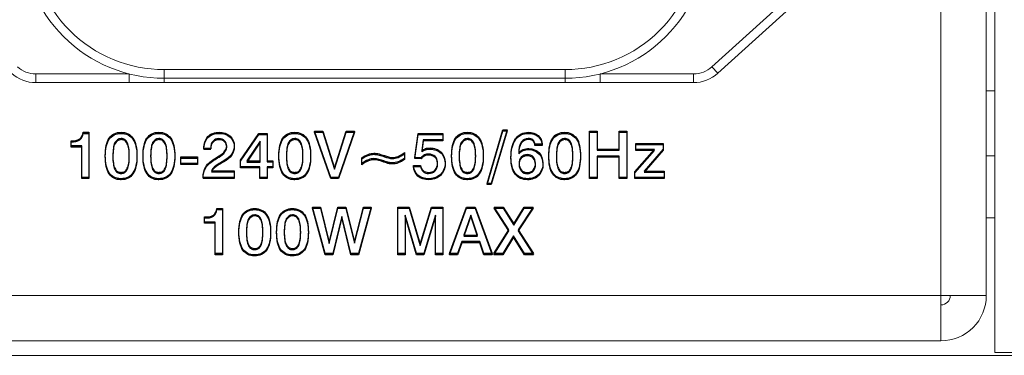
# Model space of a CAD drawing. Header units: inches. Extents: x 0 to 54.8, y -1.5 to 18.4.
# Tile 41 of 43: x 52.2 to 53.9, y 0 to 0.6. Entities that reach past the tile are written whole.
import ezdxf

# ---------------------------------------------------------------- set-up
doc = ezdxf.new("R2010")
doc.units = ezdxf.units.IN
doc.header["$MEASUREMENT"] = 0
doc.layers.get('0').update_dxf_attribs({"color": 8})
doc.layers.add('A', color=1, linetype='Continuous')
doc.layers.add('SCREEN', color=5, linetype='Continuous')

msp = doc.modelspace()

# ---------------------------------------------------------------- linework, layer by layer
at = {"lineweight": 5}
for points in [[(53.8608, 0.005), (53.8608, 0.005), (53.8608, 1.552), (53.8608, 1.552)], [(53.7678, 0.103), (53.7678, 0.103), (53.7678, 1.49), (53.7678, 1.49)], [(53.8458, 0.103), (53.8458, 0.103), (53.8458, 1.49), (53.8458, 1.49)], [(53.8608, 0.456), (53.8608, 0.456), (53.8458, 0.456), (53.8458, 0.456)], [(53.8608, 0.344), (53.8608, 0.344), (53.8458, 0.344), (53.8458, 0.344)], [(53.8608, 0.237), (53.8608, 0.237), (53.8458, 0.237), (53.8458, 0.237)], [(36.9238, 0.103), (36.9238, 0.103), (53.7678, 0.103), (53.7678, 0.103)], [(53.7678, 0.103), (53.7678, 0.103), (53.8458, 0.103), (53.8458, 0.103)], [(53.7678, 0.025), (53.7678, 0.025), (53.7678, 0.103), (53.7678, 0.103)], [(36.9238, 0.025), (36.9238, 0.025), (53.7678, 0.025), (53.7678, 0.025)], [(36.7988, 0), (36.7988, 0), (53.8928, 0), (53.8928, 0)], [(53.8608, 0.005), (53.8608, 0.005), (53.8928, 0.005), (53.8928, 0.005)]]:
    msp.add_open_spline(points, degree=3, dxfattribs=at)
for points in [[(53.7678, 0.025), (53.7885, 0.025), (53.8084, 0.0332), (53.823, 0.0478), (53.823, 0.0478), (53.8376, 0.0625), (53.8458, 0.0823), (53.8458, 0.103)], [(53.7678, 0.087), (53.7721, 0.087), (53.7761, 0.0887), (53.7791, 0.0917), (53.7791, 0.0917), (53.7821, 0.0947), (53.7838, 0.0988), (53.7838, 0.103)]]:
    msp.add_open_spline(points, degree=3, knots=[0, 0, 0, 0, 0.5, 0.5, 0.5, 0.5, 1, 1, 1, 1], dxfattribs=at)
at = {"layer": 'A', "lineweight": 5}
for points in [[(53.6856, 0.7802), (53.6856, 0.7802), (53.3735, 0.4972), (53.3735, 0.4972)], [(53.6957, 0.7691), (53.6957, 0.7691), (53.3836, 0.4861), (53.3836, 0.4861)], [(52.1782, 0.4972), (52.1868, 0.4893), (52.1981, 0.485), (52.2098, 0.485)], [(52.4308, 0.4925), (52.4308, 0.4925), (53.1208, 0.4925), (53.1208, 0.4925)], [(52.4308, 0.47), (52.4308, 0.47), (52.4308, 0.4925), (52.4308, 0.4925)], [(53.1208, 0.47), (53.1208, 0.47), (53.1208, 0.4925), (53.1208, 0.4925)], [(53.3419, 0.485), (53.3536, 0.485), (53.3648, 0.4893), (53.3735, 0.4972)], [(53.3735, 0.4972), (53.3735, 0.4972), (53.3836, 0.4861), (53.3836, 0.4861)], [(52.1681, 0.4861), (52.1795, 0.4757), (52.1944, 0.47), (52.2098, 0.47)], [(52.2098, 0.485), (52.2098, 0.485), (52.3707, 0.485), (52.3707, 0.485)], [(52.2098, 0.485), (52.2098, 0.485), (52.2098, 0.47), (52.2098, 0.47)], [(52.3707, 0.47), (52.3707, 0.47), (52.3707, 0.485), (52.3707, 0.485)], [(53.1208, 0.4775), (53.1208, 0.4775), (52.4308, 0.4775), (52.4308, 0.4775)], [(53.181, 0.485), (53.181, 0.485), (53.3419, 0.485), (53.3419, 0.485)], [(53.181, 0.485), (53.181, 0.485), (53.181, 0.47), (53.181, 0.47)], [(53.3419, 0.47), (53.3573, 0.47), (53.3721, 0.4757), (53.3836, 0.4861)], [(53.3419, 0.47), (53.3419, 0.47), (53.3419, 0.485), (53.3419, 0.485)], [(52.2098, 0.47), (52.2098, 0.47), (53.3419, 0.47), (53.3419, 0.47)]]:
    msp.add_open_spline(points, degree=3, dxfattribs=at)
for points in [[(52.1858, 0.7225), (52.1858, 0.6575), (52.2116, 0.5952), (52.2576, 0.5493), (52.2576, 0.5493), (52.3035, 0.5033), (52.3659, 0.4775), (52.4308, 0.4775)], [(52.2008, 0.7225), (52.2008, 0.6615), (52.2251, 0.603), (52.2682, 0.5599), (52.2682, 0.5599), (52.3113, 0.5167), (52.3698, 0.4925), (52.4308, 0.4925)], [(53.1208, 0.4775), (53.1858, 0.4775), (53.2481, 0.5033), (53.2941, 0.5493), (53.2941, 0.5493), (53.34, 0.5952), (53.3658, 0.6575), (53.3658, 0.7225)], [(53.1208, 0.4925), (53.1818, 0.4925), (53.2403, 0.5167), (53.2835, 0.5599), (53.2835, 0.5599), (53.3266, 0.603), (53.3508, 0.6615), (53.3508, 0.7225)]]:
    msp.add_open_spline(points, degree=3, knots=[0, 0, 0, 0, 0.5, 0.5, 0.5, 0.5, 1, 1, 1, 1], dxfattribs=at)
at = {"layer": 'SCREEN', "linetype": 'Continuous'}
for p, q in [((52.2914, 0.3844), (52.3011, 0.3844)), ((52.2914, 0.3826), (52.3011, 0.3826)), ((52.3011, 0.3844), (52.3011, 0.3049)), ((52.5622, 0.3363), (52.5937, 0.3822)), ((52.5622, 0.3345), (52.5937, 0.3804)), ((52.5937, 0.3822), (52.6077, 0.3822)), ((52.5937, 0.3804), (52.6077, 0.3804)), ((52.6077, 0.3822), (52.6077, 0.3333)), ((52.7173, 0.3067), (52.6895, 0.3866)), ((52.6895, 0.3866), (52.7038, 0.3866)), ((52.7173, 0.3049), (52.6895, 0.3848)), ((52.6895, 0.3848), (52.7038, 0.3848)), ((52.7038, 0.3866), (52.7239, 0.3228)), ((52.7038, 0.3848), (52.7239, 0.321)), ((52.7239, 0.3228), (52.7441, 0.3866)), ((52.7239, 0.321), (52.7441, 0.3848)), ((52.7583, 0.3866), (52.7306, 0.3067)), ((52.7583, 0.3848), (52.7306, 0.3049)), ((52.7441, 0.3866), (52.7583, 0.3866)), ((52.7441, 0.3848), (52.7583, 0.3848)), ((52.8621, 0.341), (52.8678, 0.3822)), ((52.8621, 0.3391), (52.8678, 0.3804)), ((52.8678, 0.3822), (52.9103, 0.3822)), ((52.8678, 0.3804), (52.9103, 0.3804)), ((52.9103, 0.3822), (52.9103, 0.3695)), ((52.9868, 0.2964), (53.0138, 0.3887)), ((52.9868, 0.2946), (53.0138, 0.3869)), ((53.0209, 0.3887), (52.9938, 0.2964)), ((53.0209, 0.3869), (52.9938, 0.2946)), ((53.0138, 0.3887), (53.0209, 0.3887)), ((53.0138, 0.3869), (53.0209, 0.3869)), ((53.1626, 0.3049), (53.1626, 0.3866)), ((53.1626, 0.3866), (53.1759, 0.3866)), ((53.1626, 0.3848), (53.1759, 0.3848)), ((53.1759, 0.3866), (53.1759, 0.3534)), ((53.2137, 0.3534), (53.2137, 0.3866)), ((53.2137, 0.3866), (53.227, 0.3866)), ((53.2137, 0.3848), (53.227, 0.3848)), ((53.227, 0.3866), (53.227, 0.3049)), ((52.2704, 0.3591), (52.2704, 0.3699)), ((52.2887, 0.3609), (52.2704, 0.3609)), ((52.2887, 0.3591), (52.2704, 0.3591)), ((52.2887, 0.3049), (52.2887, 0.3609)), ((52.511, 0.3565), (52.499, 0.3565)), ((52.5957, 0.3691), (52.5727, 0.335)), ((52.5957, 0.3672), (52.5727, 0.3332)), ((52.5957, 0.3332), (52.5957, 0.3691)), ((52.8767, 0.3713), (52.8741, 0.3528)), ((52.8767, 0.3695), (52.8741, 0.351)), ((52.9103, 0.3713), (52.8767, 0.3713)), ((52.9103, 0.3695), (52.8767, 0.3695)), ((53.0815, 0.3637), (53.0689, 0.3637)), ((53.0815, 0.3619), (53.0689, 0.3619)), ((53.2428, 0.3531), (53.2428, 0.3653)), ((53.2428, 0.3653), (53.2898, 0.3653)), ((53.2428, 0.3634), (53.2898, 0.3634)), ((53.2898, 0.3653), (53.2898, 0.3534)), ((52.4593, 0.3287), (52.4593, 0.3419)), ((52.4593, 0.3419), (52.4878, 0.3419)), ((52.4593, 0.3401), (52.4878, 0.3401)), ((52.4878, 0.3419), (52.4878, 0.3287)), ((52.511, 0.3547), (52.499, 0.3547)), ((52.5183, 0.3394), (52.5227, 0.342)), ((52.5183, 0.3376), (52.5227, 0.3402)), ((52.7708, 0.3286), (52.7708, 0.3404)), ((52.8077, 0.345), (52.81, 0.3442)), ((52.8077, 0.3432), (52.81, 0.3424)), ((52.8441, 0.3494), (52.8441, 0.3376)), ((52.8732, 0.3406), (52.8621, 0.341)), ((52.8732, 0.3388), (52.8621, 0.3391)), ((53.1759, 0.3552), (53.2137, 0.3552)), ((53.1759, 0.3534), (53.2137, 0.3534)), ((53.1759, 0.3433), (53.1759, 0.3049)), ((53.2137, 0.3433), (53.1759, 0.3433)), ((53.2137, 0.3415), (53.1759, 0.3415)), ((53.2137, 0.3049), (53.2137, 0.3433)), ((53.241, 0.3165), (53.2745, 0.3549)), ((53.241, 0.3147), (53.2745, 0.3531)), ((53.2745, 0.3549), (53.2428, 0.3549)), ((53.2745, 0.3531), (53.2428, 0.3531)), ((53.2898, 0.3552), (53.2567, 0.3174)), ((53.2898, 0.3534), (53.2567, 0.3156)), ((52.4878, 0.3305), (52.4593, 0.3305)), ((52.4878, 0.3287), (52.4593, 0.3287)), ((52.5334, 0.3355), (52.5312, 0.3342)), ((52.5334, 0.3336), (52.5312, 0.3324)), ((52.5622, 0.323), (52.5622, 0.3363)), ((52.5955, 0.3248), (52.5622, 0.3248)), ((52.5955, 0.323), (52.5622, 0.323)), ((52.5727, 0.335), (52.5957, 0.335)), ((52.5727, 0.3332), (52.5957, 0.3332)), ((52.5955, 0.3049), (52.5955, 0.3248)), ((52.6077, 0.3351), (52.6178, 0.3351)), ((52.6077, 0.3333), (52.6178, 0.3333)), ((52.6077, 0.3248), (52.6077, 0.3049)), ((52.6178, 0.3248), (52.6077, 0.3248)), ((52.6178, 0.323), (52.6077, 0.323)), ((52.6178, 0.3351), (52.6178, 0.323)), ((52.8597, 0.3272), (52.8721, 0.3272)), ((52.8597, 0.3254), (52.8721, 0.3254)), ((52.3011, 0.3067), (52.2887, 0.3067)), ((52.5511, 0.3067), (52.4976, 0.3067)), ((52.5122, 0.3179), (52.5511, 0.3179)), ((52.5122, 0.3161), (52.5511, 0.3161)), ((52.5511, 0.3179), (52.5511, 0.3049)), ((52.6077, 0.3067), (52.5955, 0.3067)), ((52.7306, 0.3067), (52.7173, 0.3067)), ((53.1759, 0.3067), (53.1626, 0.3067)), ((53.227, 0.3067), (53.2137, 0.3067)), ((53.241, 0.3049), (53.241, 0.3165)), ((53.2911, 0.3067), (53.241, 0.3067)), ((53.2567, 0.3174), (53.2911, 0.3174)), ((53.2567, 0.3156), (53.2911, 0.3156)), ((53.2911, 0.3174), (53.2911, 0.3049)), ((52.3011, 0.3049), (52.2887, 0.3049)), ((52.5511, 0.3049), (52.4976, 0.3049)), ((52.6077, 0.3049), (52.5955, 0.3049)), ((52.7306, 0.3049), (52.7173, 0.3049)), ((52.9938, 0.2964), (52.9868, 0.2964)), ((52.9938, 0.2946), (52.9868, 0.2946)), ((53.1759, 0.3049), (53.1626, 0.3049)), ((53.227, 0.3049), (53.2137, 0.3049)), ((53.2911, 0.3049), (53.241, 0.3049)), ((52.7081, 0.1754), (52.6863, 0.2553)), ((52.6863, 0.2553), (52.6997, 0.2553)), ((52.6997, 0.2553), (52.7149, 0.1947)), ((52.7149, 0.1947), (52.7294, 0.2553)), ((52.7294, 0.2553), (52.7435, 0.2553)), ((52.7435, 0.2553), (52.7584, 0.1949)), ((52.7584, 0.1949), (52.7736, 0.2553)), ((52.7869, 0.2553), (52.765, 0.1754)), ((52.7736, 0.2553), (52.7869, 0.2553)), ((52.833, 0.1735), (52.833, 0.2553)), ((52.833, 0.2553), (52.8524, 0.2553)), ((52.8524, 0.2553), (52.8716, 0.1914)), ((52.8716, 0.1914), (52.891, 0.2553)), ((52.891, 0.2553), (52.9104, 0.2553)), ((52.9104, 0.2553), (52.9104, 0.1735)), ((52.9219, 0.1754), (52.9509, 0.2553)), ((52.9509, 0.2553), (52.9659, 0.2553)), ((52.9659, 0.2553), (52.9953, 0.1754)), ((53.0242, 0.2163), (52.9988, 0.2553)), ((52.9988, 0.2553), (53.0144, 0.2553)), ((53.0144, 0.2553), (53.0324, 0.2264)), ((53.0324, 0.2264), (53.0504, 0.2553)), ((53.0658, 0.2553), (53.0401, 0.2164)), ((53.0504, 0.2553), (53.0658, 0.2553)), ((52.5004, 0.2277), (52.5004, 0.2385)), ((52.5214, 0.253), (52.5311, 0.253)), ((52.5214, 0.2512), (52.5311, 0.2512)), ((52.5311, 0.253), (52.5311, 0.1735)), ((52.7081, 0.1735), (52.6863, 0.2534)), ((52.6863, 0.2534), (52.6997, 0.2534)), ((52.6997, 0.2534), (52.7149, 0.1929)), ((52.7149, 0.1929), (52.7294, 0.2534)), ((52.7364, 0.2393), (52.7211, 0.1754)), ((52.7364, 0.2374), (52.7211, 0.1735)), ((52.7294, 0.2534), (52.7435, 0.2534)), ((52.7521, 0.1754), (52.7364, 0.2393)), ((52.7521, 0.1735), (52.7364, 0.2374)), ((52.7435, 0.2534), (52.7584, 0.1931)), ((52.7584, 0.1931), (52.7736, 0.2534)), ((52.7869, 0.2534), (52.765, 0.1735)), ((52.7736, 0.2534), (52.7869, 0.2534)), ((52.833, 0.2534), (52.8524, 0.2534)), ((52.8453, 0.2414), (52.8453, 0.1735)), ((52.8649, 0.1754), (52.8453, 0.2414)), ((52.8649, 0.1735), (52.8453, 0.2396)), ((52.8524, 0.2534), (52.8716, 0.1895)), ((52.8716, 0.1895), (52.891, 0.2534)), ((52.8977, 0.2414), (52.8779, 0.1754)), ((52.8977, 0.2396), (52.8779, 0.1735)), ((52.891, 0.2534), (52.9104, 0.2534)), ((52.8977, 0.1735), (52.8977, 0.2414)), ((52.9219, 0.1735), (52.9509, 0.2534)), ((52.9584, 0.2418), (52.9465, 0.2071)), ((52.9584, 0.24), (52.9465, 0.2053)), ((52.9509, 0.2534), (52.9659, 0.2534)), ((52.9702, 0.2071), (52.9584, 0.2418)), ((52.9702, 0.2053), (52.9584, 0.24)), ((52.9659, 0.2534), (52.9953, 0.1735)), ((53.0242, 0.2144), (52.9988, 0.2534)), ((52.9988, 0.2534), (53.0144, 0.2534)), ((53.0144, 0.2534), (53.0324, 0.2245)), ((53.0324, 0.2245), (53.0504, 0.2534)), ((53.0658, 0.2534), (53.0401, 0.2146)), ((53.0504, 0.2534), (53.0658, 0.2534)), ((52.5186, 0.2295), (52.5004, 0.2295)), ((52.5186, 0.2277), (52.5004, 0.2277)), ((52.5186, 0.1735), (52.5186, 0.2295)), ((52.9465, 0.2071), (52.9702, 0.2071)), ((52.9465, 0.2053), (52.9702, 0.2053)), ((52.9981, 0.1754), (53.0242, 0.2163)), ((52.9981, 0.1735), (53.0242, 0.2144)), ((53.0321, 0.2057), (53.0139, 0.1754)), ((53.0321, 0.2039), (53.0139, 0.1735)), ((53.0508, 0.1754), (53.0321, 0.2057)), ((53.0508, 0.1735), (53.0321, 0.2039)), ((53.0401, 0.2164), (53.0666, 0.1754)), ((53.0401, 0.2146), (53.0666, 0.1735)), ((52.9428, 0.196), (52.9358, 0.1754)), ((52.9428, 0.1942), (52.9358, 0.1735)), ((52.9739, 0.196), (52.9428, 0.196)), ((52.9739, 0.1942), (52.9428, 0.1942)), ((52.981, 0.1754), (52.9739, 0.196)), ((52.981, 0.1735), (52.9739, 0.1942)), ((52.5311, 0.1754), (52.5186, 0.1754)), ((52.5311, 0.1735), (52.5186, 0.1735)), ((52.7211, 0.1754), (52.7081, 0.1754)), ((52.7211, 0.1735), (52.7081, 0.1735)), ((52.765, 0.1754), (52.7521, 0.1754)), ((52.765, 0.1735), (52.7521, 0.1735)), ((52.8453, 0.1754), (52.833, 0.1754)), ((52.8453, 0.1735), (52.833, 0.1735)), ((52.8779, 0.1754), (52.8649, 0.1754)), ((52.8779, 0.1735), (52.8649, 0.1735)), ((52.9104, 0.1754), (52.8977, 0.1754)), ((52.9104, 0.1735), (52.8977, 0.1735)), ((52.9358, 0.1754), (52.9219, 0.1754)), ((52.9358, 0.1735), (52.9219, 0.1735)), ((52.9953, 0.1754), (52.981, 0.1754)), ((52.9953, 0.1735), (52.981, 0.1735)), ((53.0139, 0.1754), (52.9981, 0.1754)), ((53.0139, 0.1735), (52.9981, 0.1735)), ((53.0666, 0.1754), (53.0508, 0.1754)), ((53.0666, 0.1735), (53.0508, 0.1735))]:
    msp.add_line(p, q, dxfattribs=at)
for points, knots in [([(52.2704, 0.3699), (52.2756, 0.3699), (52.2864, 0.3703), (52.2909, 0.3802), (52.2914, 0.3844)], [0, 0, 0, 0, 0.552261, 1, 1, 1, 1]), ([(52.2704, 0.3681), (52.2756, 0.3681), (52.2864, 0.3685), (52.2909, 0.3784), (52.2914, 0.3826)], [0, 0, 0, 0, 0.552261, 1, 1, 1, 1]), ([(52.3553, 0.3045), (52.3516, 0.3047), (52.3441, 0.3061), (52.3349, 0.3146), (52.3301, 0.3283), (52.3289, 0.3445), (52.3301, 0.3607), (52.3348, 0.3743), (52.3444, 0.383), (52.3524, 0.3844), (52.3565, 0.3844)], [0, 0, 0, 0, 0.101193, 0.206681, 0.332283, 0.494666, 0.657017, 0.78231, 0.887466, 1, 1, 1, 1]), ([(52.3553, 0.3027), (52.3516, 0.3028), (52.3441, 0.3043), (52.3349, 0.3128), (52.3301, 0.3265), (52.3289, 0.3427), (52.3301, 0.3588), (52.3348, 0.3725), (52.3444, 0.3812), (52.3524, 0.3826), (52.3565, 0.3826)], [0, 0, 0, 0, 0.101193, 0.206681, 0.332283, 0.494666, 0.657017, 0.78231, 0.887466, 1, 1, 1, 1]), ([(52.3565, 0.3736), (52.3522, 0.3734), (52.345, 0.3681), (52.3429, 0.3562), (52.3422, 0.3444), (52.3428, 0.3325), (52.3449, 0.323), (52.3497, 0.3165), (52.3547, 0.3153), (52.3574, 0.3154), (52.3579, 0.3155)], [0, 0, 0, 0, 0.176813, 0.306911, 0.488318, 0.668335, 0.797367, 0.891432, 0.981756, 1, 1, 1, 1]), ([(52.3565, 0.3844), (52.3607, 0.3844), (52.3687, 0.383), (52.3783, 0.3743), (52.3831, 0.3606), (52.3843, 0.3444), (52.3831, 0.3282), (52.3783, 0.3146), (52.3687, 0.3058), (52.3603, 0.3044), (52.3557, 0.3045), (52.3553, 0.3045)], [0, 0, 0, 0, 0.110296, 0.213571, 0.336415, 0.495028, 0.652831, 0.775322, 0.878594, 0.989022, 1, 1, 1, 1]), ([(52.3565, 0.3826), (52.3607, 0.3826), (52.3687, 0.3812), (52.3783, 0.3724), (52.3831, 0.3588), (52.3843, 0.3426), (52.3831, 0.3264), (52.3783, 0.3128), (52.3687, 0.304), (52.3603, 0.3026), (52.3557, 0.3027), (52.3553, 0.3027)], [0, 0, 0, 0, 0.110296, 0.213571, 0.336415, 0.495028, 0.652831, 0.775322, 0.878594, 0.989022, 1, 1, 1, 1]), ([(52.3579, 0.3155), (52.3597, 0.3156), (52.3637, 0.3169), (52.3682, 0.3229), (52.3703, 0.3325), (52.3709, 0.3444), (52.3703, 0.3563), (52.3682, 0.366), (52.3634, 0.3724), (52.3588, 0.3737), (52.3565, 0.3736)], [0, 0, 0, 0, 0.074902, 0.171469, 0.303742, 0.489015, 0.675214, 0.808742, 0.906407, 1, 1, 1, 1]), ([(52.4203, 0.3045), (52.4166, 0.3047), (52.4091, 0.3061), (52.3999, 0.3146), (52.3951, 0.3283), (52.3939, 0.3445), (52.3951, 0.3607), (52.3998, 0.3743), (52.4094, 0.383), (52.4174, 0.3844), (52.4215, 0.3844)], [0, 0, 0, 0, 0.101193, 0.206681, 0.332283, 0.494666, 0.657017, 0.78231, 0.887466, 1, 1, 1, 1]), ([(52.4203, 0.3027), (52.4166, 0.3028), (52.4091, 0.3043), (52.3999, 0.3128), (52.3951, 0.3265), (52.3939, 0.3427), (52.3951, 0.3588), (52.3998, 0.3725), (52.4094, 0.3812), (52.4174, 0.3826), (52.4215, 0.3826)], [0, 0, 0, 0, 0.101193, 0.206681, 0.332283, 0.494666, 0.657017, 0.78231, 0.887466, 1, 1, 1, 1]), ([(52.4215, 0.3736), (52.4172, 0.3734), (52.41, 0.3681), (52.4079, 0.3562), (52.4072, 0.3444), (52.4078, 0.3325), (52.4099, 0.323), (52.4147, 0.3165), (52.4197, 0.3153), (52.4224, 0.3154), (52.4229, 0.3155)], [0, 0, 0, 0, 0.176813, 0.306911, 0.488318, 0.668335, 0.797367, 0.891432, 0.981756, 1, 1, 1, 1]), ([(52.4215, 0.3844), (52.4257, 0.3844), (52.4337, 0.383), (52.4433, 0.3743), (52.4481, 0.3606), (52.4493, 0.3444), (52.4481, 0.3282), (52.4433, 0.3146), (52.4337, 0.3058), (52.4253, 0.3044), (52.4207, 0.3045), (52.4203, 0.3045)], [0, 0, 0, 0, 0.110296, 0.213571, 0.336415, 0.495028, 0.652831, 0.775322, 0.878594, 0.989022, 1, 1, 1, 1]), ([(52.4215, 0.3826), (52.4257, 0.3826), (52.4337, 0.3812), (52.4433, 0.3724), (52.4481, 0.3588), (52.4493, 0.3426), (52.4481, 0.3264), (52.4433, 0.3128), (52.4337, 0.304), (52.4253, 0.3026), (52.4207, 0.3027), (52.4203, 0.3027)], [0, 0, 0, 0, 0.110296, 0.213571, 0.336415, 0.495028, 0.652831, 0.775322, 0.878594, 0.989022, 1, 1, 1, 1]), ([(52.4229, 0.3155), (52.4247, 0.3156), (52.4287, 0.3169), (52.4332, 0.3229), (52.4353, 0.3325), (52.4359, 0.3444), (52.4353, 0.3563), (52.4332, 0.366), (52.4284, 0.3724), (52.4238, 0.3737), (52.4215, 0.3736)], [0, 0, 0, 0, 0.074902, 0.171469, 0.303742, 0.489015, 0.675214, 0.808742, 0.906407, 1, 1, 1, 1]), ([(52.499, 0.3571), (52.499, 0.3642), (52.5021, 0.3757), (52.5147, 0.3835), (52.5284, 0.3854), (52.5461, 0.3807), (52.5514, 0.3672), (52.5514, 0.3608)], [0, 0, 0, 0, 0.263462, 0.387344, 0.527036, 0.771047, 1, 1, 1, 1]), ([(52.499, 0.3552), (52.499, 0.3623), (52.5021, 0.3739), (52.5147, 0.3817), (52.5284, 0.3836), (52.5461, 0.3789), (52.5514, 0.3654), (52.5514, 0.359)], [0, 0, 0, 0, 0.263462, 0.387344, 0.527036, 0.771047, 1, 1, 1, 1]), ([(52.5227, 0.342), (52.5297, 0.3461), (52.5419, 0.3552), (52.5357, 0.3713), (52.526, 0.3744), (52.5197, 0.3728), (52.5175, 0.3715)], [0, 0, 0, 0, 0.467143, 0.65714, 0.855148, 1, 1, 1, 1]), ([(52.6541, 0.3045), (52.6504, 0.3047), (52.6429, 0.3061), (52.6337, 0.3146), (52.6289, 0.3283), (52.6278, 0.3445), (52.6289, 0.3607), (52.6337, 0.3743), (52.6433, 0.383), (52.6512, 0.3844), (52.6554, 0.3844)], [0, 0, 0, 0, 0.101193, 0.206681, 0.332283, 0.494666, 0.657017, 0.78231, 0.887466, 1, 1, 1, 1]), ([(52.6541, 0.3027), (52.6504, 0.3028), (52.6429, 0.3043), (52.6337, 0.3128), (52.6289, 0.3265), (52.6278, 0.3427), (52.6289, 0.3588), (52.6337, 0.3725), (52.6433, 0.3812), (52.6512, 0.3826), (52.6554, 0.3826)], [0, 0, 0, 0, 0.101193, 0.206681, 0.332283, 0.494666, 0.657017, 0.78231, 0.887466, 1, 1, 1, 1]), ([(52.6554, 0.3736), (52.651, 0.3734), (52.6438, 0.3681), (52.6417, 0.3562), (52.641, 0.3444), (52.6416, 0.3325), (52.6437, 0.323), (52.6485, 0.3165), (52.6536, 0.3153), (52.6563, 0.3154), (52.6567, 0.3155)], [0, 0, 0, 0, 0.176813, 0.306911, 0.488318, 0.668335, 0.797367, 0.891432, 0.981756, 1, 1, 1, 1]), ([(52.6554, 0.3844), (52.6595, 0.3844), (52.6675, 0.383), (52.6771, 0.3743), (52.6819, 0.3606), (52.6831, 0.3444), (52.6819, 0.3282), (52.6771, 0.3146), (52.6675, 0.3058), (52.6591, 0.3044), (52.6545, 0.3045), (52.6541, 0.3045)], [0, 0, 0, 0, 0.110296, 0.213571, 0.336415, 0.495028, 0.652831, 0.775322, 0.878594, 0.989022, 1, 1, 1, 1]), ([(52.6554, 0.3826), (52.6595, 0.3826), (52.6675, 0.3812), (52.6771, 0.3724), (52.6819, 0.3588), (52.6831, 0.3426), (52.6819, 0.3264), (52.6771, 0.3128), (52.6675, 0.304), (52.6591, 0.3026), (52.6545, 0.3027), (52.6541, 0.3027)], [0, 0, 0, 0, 0.110296, 0.213571, 0.336415, 0.495028, 0.652831, 0.775322, 0.878594, 0.989022, 1, 1, 1, 1]), ([(52.6567, 0.3155), (52.6585, 0.3156), (52.6625, 0.3169), (52.6671, 0.3229), (52.6692, 0.3325), (52.6698, 0.3444), (52.6692, 0.3563), (52.6671, 0.366), (52.6623, 0.3724), (52.6576, 0.3737), (52.6554, 0.3736)], [0, 0, 0, 0, 0.074902, 0.171469, 0.303742, 0.489015, 0.675214, 0.808742, 0.906407, 1, 1, 1, 1]), ([(52.9514, 0.3045), (52.9477, 0.3047), (52.9402, 0.3061), (52.931, 0.3146), (52.9262, 0.3283), (52.9251, 0.3445), (52.9262, 0.3607), (52.931, 0.3743), (52.9406, 0.383), (52.9485, 0.3844), (52.9527, 0.3844)], [0, 0, 0, 0, 0.101193, 0.206681, 0.332283, 0.494666, 0.657017, 0.78231, 0.887466, 1, 1, 1, 1]), ([(52.9514, 0.3027), (52.9477, 0.3028), (52.9402, 0.3043), (52.931, 0.3128), (52.9262, 0.3265), (52.9251, 0.3427), (52.9262, 0.3588), (52.931, 0.3725), (52.9406, 0.3812), (52.9485, 0.3826), (52.9527, 0.3826)], [0, 0, 0, 0, 0.101193, 0.206681, 0.332283, 0.494666, 0.657017, 0.78231, 0.887466, 1, 1, 1, 1]), ([(52.9527, 0.3736), (52.9483, 0.3734), (52.9411, 0.3681), (52.939, 0.3562), (52.9383, 0.3444), (52.9389, 0.3325), (52.941, 0.323), (52.9458, 0.3165), (52.9509, 0.3153), (52.9536, 0.3154), (52.954, 0.3155)], [0, 0, 0, 0, 0.176813, 0.306911, 0.488318, 0.668335, 0.797367, 0.891432, 0.981756, 1, 1, 1, 1]), ([(52.9527, 0.3844), (52.9568, 0.3844), (52.9648, 0.383), (52.9744, 0.3743), (52.9792, 0.3606), (52.9804, 0.3444), (52.9792, 0.3282), (52.9744, 0.3146), (52.9648, 0.3058), (52.9564, 0.3044), (52.9518, 0.3045), (52.9514, 0.3045)], [0, 0, 0, 0, 0.110296, 0.213571, 0.336415, 0.495028, 0.652831, 0.775322, 0.878594, 0.989022, 1, 1, 1, 1]), ([(52.9527, 0.3826), (52.9568, 0.3826), (52.9648, 0.3812), (52.9744, 0.3724), (52.9792, 0.3588), (52.9804, 0.3426), (52.9792, 0.3264), (52.9744, 0.3128), (52.9648, 0.304), (52.9564, 0.3026), (52.9518, 0.3027), (52.9514, 0.3027)], [0, 0, 0, 0, 0.110296, 0.213571, 0.336415, 0.495028, 0.652831, 0.775322, 0.878594, 0.989022, 1, 1, 1, 1]), ([(52.954, 0.3155), (52.9558, 0.3156), (52.9598, 0.3169), (52.9644, 0.3229), (52.9665, 0.3325), (52.9671, 0.3444), (52.9665, 0.3563), (52.9644, 0.366), (52.9596, 0.3724), (52.9549, 0.3737), (52.9527, 0.3736)], [0, 0, 0, 0, 0.074902, 0.171469, 0.303742, 0.489015, 0.675214, 0.808742, 0.906407, 1, 1, 1, 1]), ([(53.0754, 0.3119), (53.073, 0.3094), (53.0669, 0.3055), (53.0557, 0.3039), (53.0438, 0.3058), (53.0339, 0.3139), (53.0285, 0.3266), (53.0272, 0.3425), (53.0286, 0.3589), (53.0332, 0.371), (53.0376, 0.3761), (53.0388, 0.3772)], [0, 0, 0, 0, 0.090115, 0.188148, 0.29891, 0.401305, 0.516818, 0.660283, 0.824242, 0.954958, 1, 1, 1, 1]), ([(53.0754, 0.31), (53.073, 0.3076), (53.0669, 0.3037), (53.0557, 0.3021), (53.0438, 0.3039), (53.0339, 0.3121), (53.0285, 0.3248), (53.0272, 0.3407), (53.0286, 0.3571), (53.0332, 0.3692), (53.0376, 0.3742), (53.0388, 0.3754)], [0, 0, 0, 0, 0.090115, 0.188148, 0.29891, 0.401305, 0.516818, 0.660283, 0.824242, 0.954958, 1, 1, 1, 1]), ([(53.0388, 0.3772), (53.0406, 0.379), (53.0464, 0.3832), (53.0592, 0.3855), (53.0761, 0.3813), (53.0811, 0.3693), (53.0815, 0.3637)], [0, 0, 0, 0, 0.137633, 0.378266, 0.697415, 1, 1, 1, 1]), ([(53.0388, 0.3754), (53.0406, 0.3772), (53.0464, 0.3814), (53.0592, 0.3837), (53.0761, 0.3795), (53.0811, 0.3675), (53.0815, 0.3619)], [0, 0, 0, 0, 0.137633, 0.378266, 0.697415, 1, 1, 1, 1]), ([(53.0689, 0.3637), (53.0686, 0.3665), (53.0662, 0.3725), (53.0555, 0.3753), (53.042, 0.3677), (53.0414, 0.3556), (53.0411, 0.3493)], [0, 0, 0, 0, 0.170712, 0.346265, 0.609926, 1, 1, 1, 1]), ([(53.1187, 0.3045), (53.115, 0.3047), (53.1076, 0.3061), (53.0983, 0.3146), (53.0935, 0.3283), (53.0924, 0.3445), (53.0935, 0.3607), (53.0983, 0.3743), (53.1079, 0.383), (53.1159, 0.3844), (53.12, 0.3844)], [0, 0, 0, 0, 0.101193, 0.206681, 0.332283, 0.494666, 0.657017, 0.78231, 0.887466, 1, 1, 1, 1]), ([(53.1187, 0.3027), (53.115, 0.3028), (53.1076, 0.3043), (53.0983, 0.3128), (53.0935, 0.3265), (53.0924, 0.3427), (53.0935, 0.3588), (53.0983, 0.3725), (53.1079, 0.3812), (53.1159, 0.3826), (53.12, 0.3826)], [0, 0, 0, 0, 0.101193, 0.206681, 0.332283, 0.494666, 0.657017, 0.78231, 0.887466, 1, 1, 1, 1]), ([(53.12, 0.3736), (53.1156, 0.3734), (53.1084, 0.3681), (53.1064, 0.3562), (53.1056, 0.3444), (53.1062, 0.3325), (53.1084, 0.323), (53.1132, 0.3165), (53.1182, 0.3153), (53.1209, 0.3154), (53.1213, 0.3155)], [0, 0, 0, 0, 0.176813, 0.306911, 0.488318, 0.668335, 0.797367, 0.891432, 0.981756, 1, 1, 1, 1]), ([(53.12, 0.3844), (53.1241, 0.3844), (53.1321, 0.383), (53.1417, 0.3743), (53.1466, 0.3606), (53.1477, 0.3444), (53.1466, 0.3282), (53.1418, 0.3146), (53.1321, 0.3058), (53.1237, 0.3044), (53.1192, 0.3045), (53.1187, 0.3045)], [0, 0, 0, 0, 0.110296, 0.213571, 0.336415, 0.495028, 0.652831, 0.775322, 0.878594, 0.989022, 1, 1, 1, 1]), ([(53.12, 0.3826), (53.1241, 0.3826), (53.1321, 0.3812), (53.1417, 0.3724), (53.1466, 0.3588), (53.1477, 0.3426), (53.1466, 0.3264), (53.1418, 0.3128), (53.1321, 0.304), (53.1237, 0.3026), (53.1192, 0.3027), (53.1187, 0.3027)], [0, 0, 0, 0, 0.110296, 0.213571, 0.336415, 0.495028, 0.652831, 0.775322, 0.878594, 0.989022, 1, 1, 1, 1]), ([(53.1213, 0.3155), (53.1231, 0.3156), (53.1271, 0.3169), (53.1317, 0.3229), (53.1338, 0.3325), (53.1344, 0.3444), (53.1338, 0.3563), (53.1317, 0.366), (53.1269, 0.3724), (53.1222, 0.3737), (53.12, 0.3736)], [0, 0, 0, 0, 0.074902, 0.171469, 0.303742, 0.489015, 0.675214, 0.808742, 0.906407, 1, 1, 1, 1]), ([(52.3565, 0.3718), (52.3522, 0.3716), (52.345, 0.3662), (52.3429, 0.3544), (52.3422, 0.3426), (52.3428, 0.3307), (52.3449, 0.3211), (52.3497, 0.3147), (52.3547, 0.3135), (52.3574, 0.3136), (52.3579, 0.3137)], [0, 0, 0, 0, 0.176813, 0.306911, 0.488318, 0.668335, 0.797367, 0.891432, 0.981756, 1, 1, 1, 1]), ([(52.3579, 0.3137), (52.3597, 0.3138), (52.3637, 0.3151), (52.3682, 0.3211), (52.3703, 0.3307), (52.3709, 0.3426), (52.3703, 0.3545), (52.3682, 0.3642), (52.3634, 0.3706), (52.3588, 0.3719), (52.3565, 0.3718)], [0, 0, 0, 0, 0.074902, 0.171469, 0.303742, 0.489015, 0.675214, 0.808742, 0.906407, 1, 1, 1, 1]), ([(52.4215, 0.3718), (52.4172, 0.3716), (52.41, 0.3662), (52.4079, 0.3544), (52.4072, 0.3426), (52.4078, 0.3307), (52.4099, 0.3211), (52.4147, 0.3147), (52.4197, 0.3135), (52.4224, 0.3136), (52.4229, 0.3137)], [0, 0, 0, 0, 0.176813, 0.306911, 0.488318, 0.668335, 0.797367, 0.891432, 0.981756, 1, 1, 1, 1]), ([(52.4229, 0.3137), (52.4247, 0.3138), (52.4287, 0.3151), (52.4332, 0.3211), (52.4353, 0.3307), (52.4359, 0.3426), (52.4353, 0.3545), (52.4332, 0.3642), (52.4284, 0.3706), (52.4238, 0.3719), (52.4215, 0.3718)], [0, 0, 0, 0, 0.074902, 0.171469, 0.303742, 0.489015, 0.675214, 0.808742, 0.906407, 1, 1, 1, 1]), ([(52.5175, 0.3715), (52.5165, 0.3709), (52.5123, 0.3676), (52.511, 0.3618), (52.511, 0.3577)], [0, 0, 0, 0, 0.223073, 1, 1, 1, 1]), ([(52.5175, 0.3697), (52.5165, 0.3691), (52.5123, 0.3658), (52.511, 0.3599), (52.511, 0.3559)], [0, 0, 0, 0, 0.223073, 1, 1, 1, 1]), ([(52.5227, 0.3402), (52.5297, 0.3443), (52.5419, 0.3534), (52.5357, 0.3695), (52.526, 0.3726), (52.5197, 0.371), (52.5175, 0.3697)], [0, 0, 0, 0, 0.467143, 0.65714, 0.855148, 1, 1, 1, 1]), ([(52.5514, 0.3608), (52.5514, 0.3559), (52.5479, 0.345), (52.5385, 0.3385), (52.5334, 0.3355)], [0, 0, 0, 0, 0.445763, 1, 1, 1, 1]), ([(52.5514, 0.359), (52.5514, 0.354), (52.5479, 0.3431), (52.5385, 0.3367), (52.5334, 0.3336)], [0, 0, 0, 0, 0.445763, 1, 1, 1, 1]), ([(52.6554, 0.3718), (52.651, 0.3716), (52.6438, 0.3662), (52.6417, 0.3544), (52.641, 0.3426), (52.6416, 0.3307), (52.6437, 0.3211), (52.6485, 0.3147), (52.6536, 0.3135), (52.6563, 0.3136), (52.6567, 0.3137)], [0, 0, 0, 0, 0.176813, 0.306911, 0.488318, 0.668335, 0.797367, 0.891432, 0.981756, 1, 1, 1, 1]), ([(52.6567, 0.3137), (52.6585, 0.3138), (52.6625, 0.3151), (52.6671, 0.3211), (52.6692, 0.3307), (52.6698, 0.3426), (52.6692, 0.3545), (52.6671, 0.3642), (52.6623, 0.3706), (52.6576, 0.3719), (52.6554, 0.3718)], [0, 0, 0, 0, 0.074902, 0.171469, 0.303742, 0.489015, 0.675214, 0.808742, 0.906407, 1, 1, 1, 1]), ([(52.8741, 0.3528), (52.876, 0.3544), (52.8807, 0.3568), (52.8925, 0.3583), (52.9097, 0.3525), (52.9169, 0.3309), (52.9111, 0.316), (52.9053, 0.3109), (52.9047, 0.3105)], [0, 0, 0, 0, 0.092458, 0.195662, 0.449382, 0.707175, 0.970937, 1, 1, 1, 1]), ([(52.9527, 0.3718), (52.9483, 0.3716), (52.9411, 0.3662), (52.939, 0.3544), (52.9383, 0.3426), (52.9389, 0.3307), (52.941, 0.3211), (52.9458, 0.3147), (52.9509, 0.3135), (52.9536, 0.3136), (52.954, 0.3137)], [0, 0, 0, 0, 0.176813, 0.306911, 0.488318, 0.668335, 0.797367, 0.891432, 0.981756, 1, 1, 1, 1]), ([(52.954, 0.3137), (52.9558, 0.3138), (52.9598, 0.3151), (52.9644, 0.3211), (52.9665, 0.3307), (52.9671, 0.3426), (52.9665, 0.3545), (52.9644, 0.3642), (52.9596, 0.3706), (52.9549, 0.3719), (52.9527, 0.3718)], [0, 0, 0, 0, 0.074902, 0.171469, 0.303742, 0.489015, 0.675214, 0.808742, 0.906407, 1, 1, 1, 1]), ([(53.0689, 0.3619), (53.0686, 0.3647), (53.0662, 0.3707), (53.0555, 0.3735), (53.042, 0.3659), (53.0414, 0.3538), (53.0411, 0.3474)], [0, 0, 0, 0, 0.170712, 0.346265, 0.609926, 1, 1, 1, 1]), ([(53.0411, 0.3493), (53.0432, 0.3516), (53.0486, 0.3555), (53.0614, 0.3574), (53.0782, 0.3514), (53.085, 0.3308), (53.0803, 0.3169), (53.0754, 0.3119)], [0, 0, 0, 0, 0.119339, 0.247805, 0.486962, 0.732774, 1, 1, 1, 1]), ([(53.12, 0.3718), (53.1156, 0.3716), (53.1084, 0.3662), (53.1064, 0.3544), (53.1056, 0.3426), (53.1062, 0.3307), (53.1084, 0.3211), (53.1132, 0.3147), (53.1182, 0.3135), (53.1209, 0.3136), (53.1213, 0.3137)], [0, 0, 0, 0, 0.176813, 0.306911, 0.488318, 0.668335, 0.797367, 0.891432, 0.981756, 1, 1, 1, 1]), ([(53.1213, 0.3137), (53.1231, 0.3138), (53.1271, 0.3151), (53.1317, 0.3211), (53.1338, 0.3307), (53.1344, 0.3426), (53.1338, 0.3545), (53.1317, 0.3642), (53.1269, 0.3706), (53.1222, 0.3719), (53.12, 0.3718)], [0, 0, 0, 0, 0.074902, 0.171469, 0.303742, 0.489015, 0.675214, 0.808742, 0.906407, 1, 1, 1, 1]), ([(52.4976, 0.3071), (52.4976, 0.3132), (52.5007, 0.3273), (52.5122, 0.3356), (52.5183, 0.3394)], [0, 0, 0, 0, 0.463972, 1, 1, 1, 1]), ([(52.7708, 0.3404), (52.7742, 0.3428), (52.7808, 0.3467), (52.7907, 0.3487), (52.7995, 0.3477), (52.8047, 0.346), (52.8077, 0.345)], [0, 0, 0, 0, 0.319077, 0.581051, 0.755981, 1, 1, 1, 1]), ([(52.7708, 0.3386), (52.7742, 0.341), (52.7808, 0.3448), (52.7907, 0.3469), (52.7995, 0.3459), (52.8047, 0.3442), (52.8077, 0.3432)], [0, 0, 0, 0, 0.319077, 0.581051, 0.755981, 1, 1, 1, 1]), ([(52.809, 0.335), (52.8034, 0.337), (52.7944, 0.3404), (52.7808, 0.3372), (52.7744, 0.3329), (52.7708, 0.3304)], [0, 0, 0, 0, 0.437348, 0.67494, 1, 1, 1, 1]), ([(52.8441, 0.3394), (52.8408, 0.3371), (52.8343, 0.3332), (52.8252, 0.3313), (52.8183, 0.332), (52.8135, 0.3334), (52.8104, 0.3345), (52.809, 0.335)], [0, 0, 0, 0, 0.32743, 0.599136, 0.734241, 0.883137, 1, 1, 1, 1]), ([(52.81, 0.3442), (52.8144, 0.3426), (52.8222, 0.3398), (52.8344, 0.3428), (52.8407, 0.3469), (52.8441, 0.3494)], [0, 0, 0, 0, 0.382713, 0.651749, 1, 1, 1, 1]), ([(52.81, 0.3424), (52.8144, 0.3408), (52.8222, 0.338), (52.8344, 0.341), (52.8407, 0.3451), (52.8441, 0.3476)], [0, 0, 0, 0, 0.382713, 0.651749, 1, 1, 1, 1]), ([(52.9011, 0.3338), (52.9007, 0.3372), (52.8979, 0.3444), (52.8874, 0.3477), (52.8785, 0.346), (52.8747, 0.3426), (52.8732, 0.3406)], [0, 0, 0, 0, 0.268675, 0.598211, 0.800644, 1, 1, 1, 1]), ([(52.9011, 0.3319), (52.9007, 0.3354), (52.8979, 0.3425), (52.8874, 0.3459), (52.8785, 0.3442), (52.8747, 0.3408), (52.8732, 0.3388)], [0, 0, 0, 0, 0.268675, 0.598211, 0.800644, 1, 1, 1, 1]), ([(52.8741, 0.351), (52.876, 0.3526), (52.8807, 0.355), (52.8925, 0.3564), (52.9097, 0.3507), (52.9169, 0.3291), (52.9111, 0.3141), (52.9053, 0.3091), (52.9047, 0.3086)], [0, 0, 0, 0, 0.092458, 0.195662, 0.449382, 0.707175, 0.970937, 1, 1, 1, 1]), ([(53.0411, 0.3474), (53.0432, 0.3497), (53.0486, 0.3537), (53.0614, 0.3556), (53.0782, 0.3495), (53.085, 0.329), (53.0803, 0.315), (53.0754, 0.31)], [0, 0, 0, 0, 0.119339, 0.247805, 0.486962, 0.732774, 1, 1, 1, 1]), ([(53.0558, 0.3459), (53.0519, 0.3458), (53.0438, 0.3429), (53.0406, 0.3304), (53.0439, 0.3182), (53.0519, 0.3149), (53.0558, 0.315)], [0, 0, 0, 0, 0.241427, 0.499907, 0.758827, 1, 1, 1, 1]), ([(53.0558, 0.344), (53.0519, 0.344), (53.0438, 0.3411), (53.0406, 0.3286), (53.0439, 0.3164), (53.0519, 0.3131), (53.0558, 0.3131)], [0, 0, 0, 0, 0.241427, 0.499907, 0.758827, 1, 1, 1, 1]), ([(53.0558, 0.315), (53.0597, 0.315), (53.0678, 0.3183), (53.0709, 0.3308), (53.0675, 0.343), (53.0597, 0.3459), (53.0558, 0.3459)], [0, 0, 0, 0, 0.241577, 0.512374, 0.761318, 1, 1, 1, 1]), ([(53.0558, 0.3131), (53.0597, 0.3132), (53.0678, 0.3165), (53.0709, 0.3289), (53.0675, 0.3412), (53.0597, 0.344), (53.0558, 0.344)], [0, 0, 0, 0, 0.241577, 0.512374, 0.761318, 1, 1, 1, 1]), ([(52.4976, 0.3052), (52.4976, 0.3114), (52.5007, 0.3254), (52.5122, 0.3338), (52.5183, 0.3376)], [0, 0, 0, 0, 0.463972, 1, 1, 1, 1]), ([(52.5312, 0.3342), (52.5287, 0.3327), (52.5218, 0.3283), (52.5139, 0.3231), (52.5122, 0.3179)], [0, 0, 0, 0, 0.35141, 1, 1, 1, 1]), ([(52.5312, 0.3324), (52.5287, 0.3309), (52.5218, 0.3265), (52.5139, 0.3213), (52.5122, 0.3161)], [0, 0, 0, 0, 0.35141, 1, 1, 1, 1]), ([(52.809, 0.3332), (52.8034, 0.3352), (52.7944, 0.3386), (52.7808, 0.3353), (52.7744, 0.3311), (52.7708, 0.3286)], [0, 0, 0, 0, 0.437348, 0.67494, 1, 1, 1, 1]), ([(52.8441, 0.3376), (52.8408, 0.3352), (52.8343, 0.3314), (52.8252, 0.3295), (52.8183, 0.3301), (52.8135, 0.3316), (52.8104, 0.3327), (52.809, 0.3332)], [0, 0, 0, 0, 0.32743, 0.599136, 0.734241, 0.883137, 1, 1, 1, 1]), ([(52.9047, 0.3105), (52.8996, 0.3065), (52.886, 0.3026), (52.866, 0.308), (52.8601, 0.3211), (52.8597, 0.3272)], [0, 0, 0, 0, 0.339922, 0.680209, 1, 1, 1, 1]), ([(52.9047, 0.3086), (52.8996, 0.3047), (52.886, 0.3008), (52.866, 0.3062), (52.8601, 0.3193), (52.8597, 0.3254)], [0, 0, 0, 0, 0.339922, 0.680209, 1, 1, 1, 1]), ([(52.8721, 0.3272), (52.8725, 0.324), (52.8756, 0.3172), (52.8866, 0.3141), (52.8987, 0.3182), (52.9015, 0.3277), (52.9012, 0.3329), (52.9011, 0.3338)], [0, 0, 0, 0, 0.208152, 0.424435, 0.68183, 0.947427, 1, 1, 1, 1]), ([(52.8721, 0.3254), (52.8725, 0.3222), (52.8756, 0.3154), (52.8866, 0.3123), (52.8987, 0.3164), (52.9015, 0.3259), (52.9012, 0.3311), (52.9011, 0.3319)], [0, 0, 0, 0, 0.208152, 0.424435, 0.68183, 0.947427, 1, 1, 1, 1]), ([(52.5004, 0.2385), (52.5056, 0.2385), (52.5164, 0.2389), (52.5209, 0.2489), (52.5214, 0.253)], [0, 0, 0, 0, 0.552261, 1, 1, 1, 1]), ([(52.5004, 0.2367), (52.5056, 0.2367), (52.5164, 0.2371), (52.5209, 0.2471), (52.5214, 0.2512)], [0, 0, 0, 0, 0.552261, 1, 1, 1, 1]), ([(52.5853, 0.1732), (52.5816, 0.1733), (52.5741, 0.1748), (52.5648, 0.1833), (52.5601, 0.1969), (52.5589, 0.2131), (52.5601, 0.2293), (52.5648, 0.2429), (52.5744, 0.2516), (52.5824, 0.253), (52.5865, 0.253)], [0, 0, 0, 0, 0.101193, 0.206681, 0.332283, 0.494666, 0.657017, 0.78231, 0.887466, 1, 1, 1, 1]), ([(52.5853, 0.1713), (52.5816, 0.1715), (52.5741, 0.1729), (52.5648, 0.1814), (52.5601, 0.1951), (52.5589, 0.2113), (52.5601, 0.2275), (52.5648, 0.2411), (52.5744, 0.2498), (52.5824, 0.2512), (52.5865, 0.2512)], [0, 0, 0, 0, 0.101193, 0.206681, 0.332283, 0.494666, 0.657017, 0.78231, 0.887466, 1, 1, 1, 1]), ([(52.5865, 0.2422), (52.5822, 0.242), (52.575, 0.2367), (52.5729, 0.2249), (52.5721, 0.213), (52.5728, 0.2012), (52.5749, 0.1916), (52.5797, 0.1852), (52.5847, 0.1839), (52.5874, 0.1841), (52.5879, 0.1841)], [0, 0, 0, 0, 0.176813, 0.306911, 0.488318, 0.668335, 0.797367, 0.891432, 0.981756, 1, 1, 1, 1]), ([(52.5865, 0.2404), (52.5822, 0.2402), (52.575, 0.2349), (52.5729, 0.223), (52.5721, 0.2112), (52.5728, 0.1994), (52.5749, 0.1898), (52.5797, 0.1833), (52.5847, 0.1821), (52.5874, 0.1822), (52.5879, 0.1823)], [0, 0, 0, 0, 0.176813, 0.306911, 0.488318, 0.668335, 0.797367, 0.891432, 0.981756, 1, 1, 1, 1]), ([(52.5865, 0.253), (52.5906, 0.253), (52.5986, 0.2516), (52.6083, 0.2429), (52.6131, 0.2292), (52.6143, 0.213), (52.6131, 0.1969), (52.6083, 0.1832), (52.5987, 0.1745), (52.5902, 0.1731), (52.5857, 0.1731), (52.5853, 0.1732)], [0, 0, 0, 0, 0.110296, 0.213571, 0.336415, 0.495028, 0.652831, 0.775322, 0.878594, 0.989022, 1, 1, 1, 1]), ([(52.5865, 0.2512), (52.5906, 0.2512), (52.5986, 0.2498), (52.6083, 0.2411), (52.6131, 0.2274), (52.6143, 0.2112), (52.6131, 0.195), (52.6083, 0.1814), (52.5987, 0.1727), (52.5902, 0.1712), (52.5857, 0.1713), (52.5853, 0.1713)], [0, 0, 0, 0, 0.110296, 0.213571, 0.336415, 0.495028, 0.652831, 0.775322, 0.878594, 0.989022, 1, 1, 1, 1]), ([(52.5879, 0.1841), (52.5897, 0.1843), (52.5937, 0.1855), (52.5982, 0.1915), (52.6003, 0.2012), (52.6009, 0.213), (52.6003, 0.2249), (52.5982, 0.2346), (52.5934, 0.241), (52.5887, 0.2424), (52.5865, 0.2422)], [0, 0, 0, 0, 0.074902, 0.171469, 0.303742, 0.489015, 0.675214, 0.808742, 0.906407, 1, 1, 1, 1]), ([(52.5879, 0.1823), (52.5897, 0.1825), (52.5937, 0.1837), (52.5982, 0.1897), (52.6003, 0.1994), (52.6009, 0.2112), (52.6003, 0.2231), (52.5982, 0.2328), (52.5934, 0.2392), (52.5887, 0.2405), (52.5865, 0.2404)], [0, 0, 0, 0, 0.074902, 0.171469, 0.303742, 0.489015, 0.675214, 0.808742, 0.906407, 1, 1, 1, 1]), ([(52.6503, 0.1732), (52.6466, 0.1733), (52.6391, 0.1748), (52.6298, 0.1833), (52.6251, 0.1969), (52.6239, 0.2131), (52.6251, 0.2293), (52.6298, 0.2429), (52.6394, 0.2516), (52.6474, 0.253), (52.6515, 0.253)], [0, 0, 0, 0, 0.101193, 0.206681, 0.332283, 0.494666, 0.657017, 0.78231, 0.887466, 1, 1, 1, 1]), ([(52.6503, 0.1713), (52.6466, 0.1715), (52.6391, 0.1729), (52.6298, 0.1814), (52.6251, 0.1951), (52.6239, 0.2113), (52.6251, 0.2275), (52.6298, 0.2411), (52.6394, 0.2498), (52.6474, 0.2512), (52.6515, 0.2512)], [0, 0, 0, 0, 0.101193, 0.206681, 0.332283, 0.494666, 0.657017, 0.78231, 0.887466, 1, 1, 1, 1]), ([(52.6515, 0.2422), (52.6472, 0.242), (52.64, 0.2367), (52.6379, 0.2249), (52.6371, 0.213), (52.6378, 0.2012), (52.6399, 0.1916), (52.6447, 0.1852), (52.6497, 0.1839), (52.6524, 0.1841), (52.6529, 0.1841)], [0, 0, 0, 0, 0.176813, 0.306911, 0.488318, 0.668335, 0.797367, 0.891432, 0.981756, 1, 1, 1, 1]), ([(52.6515, 0.2404), (52.6472, 0.2402), (52.64, 0.2349), (52.6379, 0.223), (52.6371, 0.2112), (52.6378, 0.1994), (52.6399, 0.1898), (52.6447, 0.1833), (52.6497, 0.1821), (52.6524, 0.1822), (52.6529, 0.1823)], [0, 0, 0, 0, 0.176813, 0.306911, 0.488318, 0.668335, 0.797367, 0.891432, 0.981756, 1, 1, 1, 1]), ([(52.6515, 0.253), (52.6556, 0.253), (52.6636, 0.2516), (52.6733, 0.2429), (52.6781, 0.2292), (52.6793, 0.213), (52.6781, 0.1969), (52.6733, 0.1832), (52.6637, 0.1745), (52.6552, 0.1731), (52.6507, 0.1731), (52.6503, 0.1732)], [0, 0, 0, 0, 0.110296, 0.213571, 0.336415, 0.495028, 0.652831, 0.775322, 0.878594, 0.989022, 1, 1, 1, 1]), ([(52.6515, 0.2512), (52.6556, 0.2512), (52.6636, 0.2498), (52.6733, 0.2411), (52.6781, 0.2274), (52.6793, 0.2112), (52.6781, 0.195), (52.6733, 0.1814), (52.6637, 0.1727), (52.6552, 0.1712), (52.6507, 0.1713), (52.6503, 0.1713)], [0, 0, 0, 0, 0.110296, 0.213571, 0.336415, 0.495028, 0.652831, 0.775322, 0.878594, 0.989022, 1, 1, 1, 1]), ([(52.6529, 0.1841), (52.6547, 0.1843), (52.6587, 0.1855), (52.6632, 0.1915), (52.6653, 0.2012), (52.6659, 0.213), (52.6653, 0.2249), (52.6632, 0.2346), (52.6584, 0.241), (52.6537, 0.2424), (52.6515, 0.2422)], [0, 0, 0, 0, 0.074902, 0.171469, 0.303742, 0.489015, 0.675214, 0.808742, 0.906407, 1, 1, 1, 1]), ([(52.6529, 0.1823), (52.6547, 0.1825), (52.6587, 0.1837), (52.6632, 0.1897), (52.6653, 0.1994), (52.6659, 0.2112), (52.6653, 0.2231), (52.6632, 0.2328), (52.6584, 0.2392), (52.6537, 0.2405), (52.6515, 0.2404)], [0, 0, 0, 0, 0.074902, 0.171469, 0.303742, 0.489015, 0.675214, 0.808742, 0.906407, 1, 1, 1, 1])]:
    msp.add_open_spline(points, degree=3, knots=knots, dxfattribs=at)

doc.saveas('drawing.dxf')
